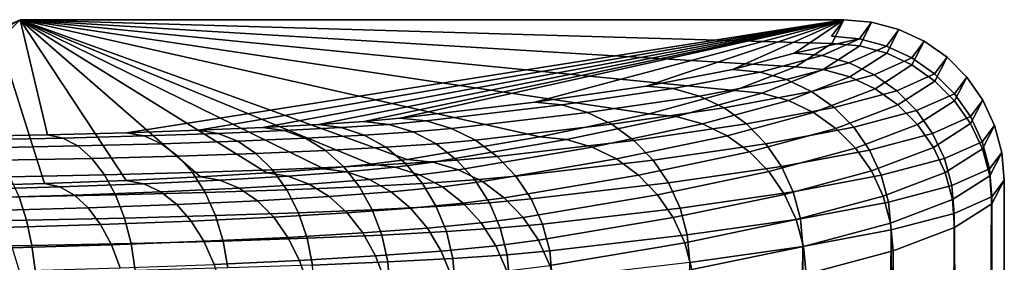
# Model space of a CAD drawing. Header units: metres. Extents: x -109 to 109, y -100 to 76.
# Tile 251 of 256: x 93.23 to 98.75, y -0.88 to 0.48. Entities that reach past the tile are written whole.
import ezdxf

# ---------------------------------------------------------------- set-up
doc = ezdxf.new("R2010")
doc.units = ezdxf.units.M
doc.layers.add('solid_21062310', color=7, linetype='CONTINUOUS')

msp = doc.modelspace()

# ---------------------------------------------------------------- linework, layer by layer
at = {"layer": 'solid_21062310'}
for points in [[(93.232735, 0.482733, -0.004598), (93.12011, 0.431455, -1.429258), (92.190063, -0.5, -1.372751), (92.25, -0.5)], [(93.232735, 0.482733, -0.004598), (92.25, -0.5), (92.190063, -0.5, 1.372751), (93.100662, 0.410238, 1.407609)], [(93.385864, -0.163182, -17.950319), (92.908302, -0.173279, -18.230846), (93.12011, 0.431455, -1.429258), (93.232735, 0.482733, -0.004598)], [(93.826569, -0.418716, 17.555744), (93.232735, 0.482733, -0.004598), (93.100662, 0.410238, 1.407609), (93.369873, -0.435832, 17.889168)], [(97.783676, 0.349974, 2.581555), (97.849976, 0.482733, -0.004598), (93.232735, 0.482733, -0.004598)], [(93.828728, -0.151268, -17.619316), (93.385864, -0.163182, -17.950319), (93.232735, 0.482733, -0.004598), (97.849976, 0.482733, -0.004598)], [(97.579315, 0.217453, 5.163091), (97.783676, 0.349974, 2.581555), (93.232735, 0.482733, -0.004598)], [(97.237434, 0.085677, 7.730094), (97.579315, 0.217453, 5.163091), (93.232735, 0.482733, -0.004598)], [(96.759018, -0.044977, 10.275251), (97.237434, 0.085677, 7.730094), (93.232735, 0.482733, -0.004598)], [(96.145386, -0.17414, 12.791379), (96.759018, -0.044977, 10.275251), (93.232735, 0.482733, -0.004598)], [(95.402359, -0.300813, 15.25898), (96.145386, -0.17414, 12.791379), (93.232735, 0.482733, -0.004598)], [(95.198593, -0.3274, 15.776899), (95.402359, -0.300813, 15.25898), (93.232735, 0.482733, -0.004598)], [(94.935257, -0.352949, 16.274586), (95.198593, -0.3274, 15.776899), (93.232735, 0.482733, -0.004598)], [(94.615265, -0.376968, 16.742491), (94.935257, -0.352949, 16.274586), (93.232735, 0.482733, -0.004598)], [(94.243523, -0.399018, 17.172029), (94.615265, -0.376968, 16.742491), (93.232735, 0.482733, -0.004598)], [(93.826569, -0.418716, 17.555744), (94.243523, -0.399018, 17.172029), (93.232735, 0.482733, -0.004598)], [(94.233078, -0.137639, -17.240646), (93.828728, -0.151268, -17.619316), (97.849976, 0.482733, -0.004598)], [(94.593864, -0.122446, -16.81855), (94.233078, -0.137639, -17.240646), (97.849976, 0.482733, -0.004598)], [(94.905006, -0.105944, -16.360052), (94.593864, -0.122446, -16.81855), (97.849976, 0.482733, -0.004598)], [(95.161964, -0.088421, -15.873199), (94.905006, -0.105944, -16.360052), (97.849976, 0.482733, -0.004598)], [(95.361977, -0.070198, -15.366905), (95.161964, -0.088421, -15.873199), (97.849976, 0.482733, -0.004598)], [(96.118904, 0.019512, -12.874452), (95.361977, -0.070198, -15.366905), (97.849976, 0.482733, -0.004598)], [(96.74147, 0.110644, -10.34249), (96.118904, 0.019512, -12.874452), (97.849976, 0.482733, -0.004598)], [(97.227043, 0.202846, -7.780821), (96.74147, 0.110644, -10.34249), (97.849976, 0.482733, -0.004598)], [(97.574257, 0.295852, -5.196798), (97.227043, 0.202846, -7.780821), (97.849976, 0.482733, -0.004598)], [(97.937973, 0.375465, -2.60564), (97.574257, 0.295852, -5.196798), (97.849976, 0.482733, -0.004598), (97.782097, 0.389394, -2.597877)], [(97.937973, 0.375465, -2.60564), (97.782097, 0.389394, -2.597877), (97.849976, 0.482733, -0.004598), (98.006264, 0.469048, -0.00474)], [(98.006264, 0.469048, -0.00474), (97.849976, 0.482733, -0.004598), (97.783676, 0.349974, 2.581555), (97.939491, 0.335948, 2.588991)], [(98.158005, 0.428332, -0.005087), (98.089127, 0.334697, -2.61218), (97.937973, 0.375465, -2.60564), (98.006264, 0.469048, -0.00474)], [(97.939491, 0.335948, 2.588991), (98.090576, 0.295129, 2.594805), (98.158005, 0.428332, -0.005087), (98.006264, 0.469048, -0.00474)], [(93.369873, -0.435832, 17.889168), (93.100662, 0.410238, 1.407609), (92.849991, 0.338585, 2.803416), (92.877541, -0.450214, 18.169336)], [(98.299973, 0.362052, -0.005628), (98.230972, 0.268324, -2.617305), (98.089127, 0.334697, -2.61218), (98.158005, 0.428332, -0.005087)], [(98.090576, 0.295129, 2.594805), (98.232376, 0.228754, 2.59882), (98.299973, 0.362052, -0.005628), (98.158005, 0.428332, -0.005087)], [(97.937973, 0.375465, -2.60564), (97.729271, 0.281657, -5.212887), (97.574257, 0.295852, -5.196798)], [(97.939491, 0.335948, 2.588991), (97.783676, 0.349974, 2.581555), (97.579315, 0.217453, 5.163091), (97.7342, 0.20305, 5.178784)], [(98.089127, 0.334697, -2.61218), (97.879608, 0.240696, -5.227512), (97.729271, 0.281657, -5.212887), (97.937973, 0.375465, -2.60564)], [(97.7342, 0.20305, 5.178784), (97.884407, 0.161959, 5.192611), (98.090576, 0.295129, 2.594805), (97.939491, 0.335948, 2.588991)], [(98.230972, 0.268324, -2.617305), (98.020706, 0.174207, -5.24023), (97.879608, 0.240696, -5.227512), (98.089127, 0.334697, -2.61218)], [(98.428856, 0.271679, -0.006351), (98.359215, 0.178359, -2.62086), (98.230972, 0.268324, -2.617305), (98.299973, 0.362052, -0.005628)], [(98.232376, 0.228754, 2.59882), (98.36058, 0.138833, 2.600916), (98.428856, 0.271679, -0.006351), (98.299973, 0.362052, -0.005628)], [(97.380768, 0.188387, -7.805179), (97.227043, 0.202846, -7.780821), (97.574257, 0.295852, -5.196798), (97.729271, 0.281657, -5.212887)], [(97.879608, 0.240696, -5.227512), (97.529846, 0.147235, -7.827825), (97.380768, 0.188387, -7.805179), (97.729271, 0.281657, -5.212887)], [(97.884407, 0.161959, 5.192611), (98.025414, 0.09542, 5.204155), (98.232376, 0.228754, 2.59882), (98.090576, 0.295129, 2.594805)], [(98.020706, 0.174207, -5.24023), (97.6698, 0.080631, -7.848077), (97.529846, 0.147235, -7.827825), (97.879608, 0.240696, -5.227512)], [(98.359215, 0.178359, -2.62086), (98.148308, 0.084201, -5.250656), (98.020706, 0.174207, -5.24023), (98.230972, 0.268324, -2.617305)], [(98.025414, 0.09542, 5.204155), (98.152954, 0.00544, 5.213068), (98.36058, 0.138833, 2.600916), (98.232376, 0.228754, 2.59882)], [(98.539574, 0.160778, -0.007227), (98.469963, 0.067528, -2.622737), (98.359215, 0.178359, -2.62086), (98.428856, 0.271679, -0.006351)], [(98.36058, 0.138833, 2.600916), (98.471321, 0.028087, 2.601027), (98.539574, 0.160778, -0.007227), (98.428856, 0.271679, -0.006351)], [(96.893448, 0.095924, -10.375023), (96.74147, 0.110644, -10.34249), (97.227043, 0.202846, -7.780821), (97.380768, 0.188387, -7.805179)], [(97.529846, 0.147235, -7.827825), (97.040855, 0.054583, -10.405603), (96.893448, 0.095924, -10.375023), (97.380768, 0.188387, -7.805179)], [(97.7342, 0.20305, 5.178784), (97.579315, 0.217453, 5.163091), (97.237434, 0.085677, 7.730094), (97.390961, 0.070901, 7.75397)], [(97.390961, 0.070901, 7.75397), (97.539871, 0.029541, 7.77574), (97.884407, 0.161959, 5.192611), (97.7342, 0.20305, 5.178784)], [(98.148308, 0.084201, -5.250656), (97.796394, -0.009416, -7.865324), (97.6698, 0.080631, -7.848077), (98.020706, 0.174207, -5.24023)], [(98.469963, 0.067528, -2.622737), (98.258553, -0.026601, -5.258473), (98.148308, 0.084201, -5.250656), (98.359215, 0.178359, -2.62086)], [(96.268723, 0.004535, -12.91504), (96.118904, 0.019512, -12.874452), (96.74147, 0.110644, -10.34249), (96.893448, 0.095924, -10.375023)], [(97.6698, 0.080631, -7.848077), (97.179253, -0.012135, -10.433311), (97.040855, 0.054583, -10.405603), (97.529846, 0.147235, -7.827825)], [(97.539871, 0.029541, 7.77574), (97.67968, -0.037161, 7.79475), (98.025414, 0.09542, 5.204155), (97.884407, 0.161959, 5.192611)], [(98.152954, 0.00544, 5.213068), (98.263184, -0.105264, 5.21908), (98.471321, 0.028087, 2.601027), (98.36058, 0.138833, 2.600916)], [(98.629807, 0.031637, -0.008237), (98.55986, -0.060809, -2.62288), (98.469963, 0.067528, -2.622737), (98.539574, 0.160778, -0.007227)], [(98.471321, 0.028087, 2.601027), (98.561241, -0.100128, 2.599153), (98.629807, 0.031637, -0.008237), (98.539574, 0.160778, -0.007227)], [(97.040855, 0.054583, -10.405603), (96.414032, -0.036993, -12.953445), (96.268723, 0.004535, -12.91504), (96.893448, 0.095924, -10.375023)], [(97.390961, 0.070901, 7.75397), (97.237434, 0.085677, 7.730094), (96.759018, -0.044977, 10.275251), (96.910759, -0.060121, 10.307213)], [(96.910759, -0.060121, 10.307213), (97.057945, -0.101748, 10.336834), (97.539871, 0.029541, 7.77574), (97.390961, 0.070901, 7.75397)], [(97.796394, -0.009416, -7.865324), (97.304482, -0.102221, -10.457312), (97.179253, -0.012135, -10.433311), (97.6698, 0.080631, -7.848077)], [(97.67968, -0.037161, 7.79475), (97.806198, -0.127197, 7.810429), (98.152954, 0.00544, 5.213068), (98.025414, 0.09542, 5.204155)], [(98.258553, -0.026601, -5.258473), (97.905815, -0.12019, -7.879046), (97.796394, -0.009416, -7.865324), (98.148308, 0.084201, -5.250656)], [(98.55986, -0.060809, -2.62288), (98.348106, -0.154849, -5.263448), (98.258553, -0.026601, -5.258473), (98.469963, 0.067528, -2.622737)], [(95.508133, -0.085222, -15.415074), (95.361977, -0.070198, -15.366905), (96.118904, 0.019512, -12.874452), (96.268723, 0.004535, -12.91504)], [(96.414032, -0.036993, -12.953445), (95.651123, -0.126799, -15.461233), (95.508133, -0.085222, -15.415074), (96.268723, 0.004535, -12.91504)], [(97.179253, -0.012135, -10.433311), (96.550484, -0.103822, -12.988507), (96.414032, -0.036993, -12.953445), (97.040855, 0.054583, -10.405603)], [(97.057945, -0.101748, 10.336834), (97.196175, -0.16861, 10.363226), (97.67968, -0.037161, 7.79475), (97.539871, 0.029541, 7.77574)], [(97.806198, -0.127197, 7.810429), (97.915611, -0.237861, 7.822303), (98.263184, -0.105264, 5.21908), (98.152954, 0.00544, 5.213068)], [(98.263184, -0.105264, 5.21908), (98.352776, -0.233353, 5.222011), (98.561241, -0.100128, 2.599153), (98.471321, 0.028087, 2.601027)], [(98.6959, -0.110495, -0.00934), (98.626183, -0.202762, -2.621284), (98.55986, -0.060809, -2.62288), (98.629807, 0.031637, -0.008237)], [(98.561241, -0.100128, 2.599153), (98.627609, -0.241931, 2.595348), (98.6959, -0.110495, -0.00934), (98.629807, 0.031637, -0.008237)], [(96.550484, -0.103822, -12.988507), (95.785446, -0.193667, -15.503591), (95.651123, -0.126799, -15.461233), (96.414032, -0.036993, -12.953445)], [(96.910759, -0.060121, 10.307213), (96.759018, -0.044977, 10.275251), (96.145386, -0.17414, 12.791379), (96.294922, -0.189647, 12.831293)], [(97.304482, -0.102221, -10.457312), (96.673981, -0.193949, -13.019174), (96.550484, -0.103822, -12.988507), (97.179253, -0.012135, -10.433311)], [(97.196175, -0.16861, 10.363226), (97.321304, -0.258703, 10.385599), (97.806198, -0.127197, 7.810429), (97.67968, -0.037161, 7.79475)], [(97.905815, -0.12019, -7.879046), (97.412766, -0.212967, -10.476883), (97.304482, -0.102221, -10.457312), (97.796394, -0.009416, -7.865324)], [(98.348106, -0.154849, -5.263448), (97.994759, -0.248349, -7.888829), (97.905815, -0.12019, -7.879046), (98.258553, -0.026601, -5.258473)], [(94.71283, -0.139255, -16.916111), (94.593864, -0.122446, -16.81855), (94.905006, -0.105944, -16.360052), (95.0327, -0.122341, -16.446182)], [(95.0327, -0.122341, -16.446182), (94.905006, -0.105944, -16.360052), (95.161964, -0.088421, -15.873199), (95.298897, -0.104255, -15.943686)], [(95.0327, -0.122341, -16.446182), (95.298897, -0.104255, -15.943686), (95.435776, -0.146393, -16.005285), (95.161797, -0.165007, -16.522463)], [(95.508133, -0.085222, -15.415074), (95.298897, -0.104255, -15.943686), (95.161964, -0.088421, -15.873199), (95.361977, -0.070198, -15.366905)], [(95.298897, -0.104255, -15.943686), (95.508133, -0.085222, -15.415074), (95.651123, -0.126799, -15.461233), (95.435776, -0.146393, -16.005285)], [(96.673981, -0.193949, -13.019174), (95.907051, -0.28382, -15.540874), (95.785446, -0.193667, -15.503591), (96.550484, -0.103822, -12.988507)], [(96.294922, -0.189647, 12.831293), (96.43998, -0.231536, 12.868651), (97.057945, -0.101748, 10.336834), (96.910759, -0.060121, 10.307213)], [(96.43998, -0.231536, 12.868651), (96.576241, -0.298556, 12.902323), (97.196175, -0.16861, 10.363226), (97.057945, -0.101748, 10.336834)], [(97.412766, -0.212967, -10.476883), (96.780815, -0.304666, -13.044524), (96.673981, -0.193949, -13.019174), (97.304482, -0.102221, -10.457312)], [(97.915611, -0.237861, 7.822303), (98.004623, -0.365825, 7.830018), (98.352776, -0.233353, 5.222011), (98.263184, -0.105264, 5.21908)], [(98.626183, -0.202762, -2.621284), (98.414261, -0.296664, -5.265428), (98.348106, -0.154849, -5.263448), (98.55986, -0.060809, -2.62288)], [(98.352776, -0.233353, 5.222011), (98.419037, -0.374961, 5.221771), (98.627609, -0.241931, 2.595348), (98.561241, -0.100128, 2.599153)], [(93.472725, -0.18104, -18.077045), (92.98259, -0.191416, -18.365341), (92.908302, -0.173279, -18.230846), (93.385864, -0.163182, -17.950319)], [(93.928093, -0.168784, -17.736526), (93.472725, -0.18104, -18.077045), (93.385864, -0.163182, -17.950319), (93.828728, -0.151268, -17.619316)], [(94.343147, -0.154798, -17.347944), (93.928093, -0.168784, -17.736526), (93.828728, -0.151268, -17.619316), (94.233078, -0.137639, -17.240646)], [(93.928093, -0.168784, -17.736526), (94.343147, -0.154798, -17.347944), (94.452095, -0.198413, -17.450579), (94.024902, -0.212808, -17.850519)], [(94.343147, -0.154798, -17.347944), (94.233078, -0.137639, -17.240646), (94.593864, -0.122446, -16.81855), (94.71283, -0.139255, -16.916111)], [(94.343147, -0.154798, -17.347944), (94.71283, -0.139255, -16.916111), (94.832588, -0.182415, -17.006124), (94.452095, -0.198413, -17.450579)], [(94.71283, -0.139255, -16.916111), (95.0327, -0.122341, -16.446182), (95.161797, -0.165007, -16.522463), (94.832588, -0.182415, -17.006124)], [(94.832588, -0.182415, -17.006124), (95.161797, -0.165007, -16.522463), (95.283066, -0.232898, -16.593115), (94.945068, -0.250771, -17.089672)], [(95.161797, -0.165007, -16.522463), (95.435776, -0.146393, -16.005285), (95.564346, -0.213787, -16.062145), (95.283066, -0.232898, -16.593115)], [(95.435776, -0.146393, -16.005285), (95.651123, -0.126799, -15.461233), (95.785446, -0.193667, -15.503591), (95.564346, -0.213787, -16.062145)], [(97.321304, -0.258703, 10.385599), (97.429581, -0.369327, 10.403283), (97.915611, -0.237861, 7.822303), (97.806198, -0.127197, 7.810429)], [(97.994759, -0.248349, -7.888829), (97.500847, -0.341038, -10.491437), (97.412766, -0.212967, -10.476883), (97.905815, -0.12019, -7.879046)], [(98.414261, -0.296664, -5.265428), (98.060555, -0.390027, -7.894377), (97.994759, -0.248349, -7.888829), (98.348106, -0.154849, -5.263448)], [(98.736374, -0.261942, -0.010509), (98.666916, -0.354029, -2.617997), (98.626183, -0.202762, -2.621284), (98.6959, -0.110495, -0.00934)], [(98.627609, -0.241931, 2.595348), (98.668427, -0.393027, 2.589728), (98.736374, -0.261942, -0.010509), (98.6959, -0.110495, -0.00934)], [(92.98259, -0.191416, -18.365341), (93.472725, -0.18104, -18.077045), (93.556221, -0.225422, -18.200996), (93.051758, -0.236102, -18.497725)], [(93.472725, -0.18104, -18.077045), (93.928093, -0.168784, -17.736526), (94.024902, -0.212808, -17.850519), (93.556221, -0.225422, -18.200996)], [(93.556221, -0.225422, -18.200996), (94.024902, -0.212808, -17.850519), (94.115845, -0.281973, -17.956594), (93.634651, -0.294925, -18.316423)], [(94.024902, -0.212808, -17.850519), (94.452095, -0.198413, -17.450579), (94.554428, -0.267194, -17.545984), (94.115845, -0.281973, -17.956594)], [(94.452095, -0.198413, -17.450579), (94.832588, -0.182415, -17.006124), (94.945068, -0.250771, -17.089672), (94.554428, -0.267194, -17.545984)], [(95.283066, -0.232898, -16.593115), (95.564346, -0.213787, -16.062145), (95.680748, -0.304416, -16.11256), (95.392853, -0.323976, -16.656013)], [(96.294922, -0.189647, 12.831293), (96.145386, -0.17414, 12.791379), (95.402359, -0.300813, 15.25898), (95.54821, -0.316471, 15.306358)], [(95.54821, -0.316471, 15.306358), (95.690933, -0.35849, 15.351348), (96.43998, -0.231536, 12.868651), (96.294922, -0.189647, 12.831293)], [(95.564346, -0.213787, -16.062145), (95.785446, -0.193667, -15.503591), (95.907051, -0.28382, -15.540874), (95.680748, -0.304416, -16.11256)], [(96.780815, -0.304666, -13.044524), (96.012306, -0.394554, -15.571967), (95.907051, -0.28382, -15.540874), (96.673981, -0.193949, -13.019174)], [(96.576241, -0.298556, 12.902323), (96.699631, -0.388704, 12.931302), (97.321304, -0.258703, 10.385599), (97.196175, -0.16861, 10.363226)], [(97.500847, -0.341038, -10.491437), (96.867783, -0.432651, -13.063797), (96.780815, -0.304666, -13.044524), (97.412766, -0.212967, -10.476883)], [(98.666916, -0.354029, -2.617997), (98.455017, -0.44776, -5.264354), (98.414261, -0.296664, -5.265428), (98.626183, -0.202762, -2.621284)], [(93.051758, -0.236102, -18.497725), (93.556221, -0.225422, -18.200996), (93.634651, -0.294925, -18.316423), (93.116722, -0.30589, -18.621071)], [(94.115845, -0.281973, -17.956594), (94.554428, -0.267194, -17.545984), (94.647079, -0.359079, -17.631296), (94.198181, -0.374206, -18.051569)], [(94.554428, -0.267194, -17.545984), (94.945068, -0.250771, -17.089672), (95.046913, -0.342269, -17.164251), (94.647079, -0.359079, -17.631296)], [(94.945068, -0.250771, -17.089672), (95.283066, -0.232898, -16.593115), (95.392853, -0.323976, -16.656013), (95.046913, -0.342269, -17.164251)], [(95.690933, -0.35849, 15.351348), (95.82505, -0.425598, 15.392206), (96.576241, -0.298556, 12.902323), (96.43998, -0.231536, 12.868651)], [(96.699631, -0.388704, 12.931302), (96.806465, -0.499289, 12.954724), (97.429581, -0.369327, 10.403283), (97.321304, -0.258703, 10.385599)], [(97.429581, -0.369327, 10.403283), (97.517769, -0.497167, 10.415747), (98.004623, -0.365825, 7.830018), (97.915611, -0.237861, 7.822303)], [(98.060555, -0.390027, -7.894377), (97.566086, -0.482582, -10.500534), (97.500847, -0.341038, -10.491437), (97.994759, -0.248349, -7.888829)], [(98.004623, -0.365825, 7.830018), (98.070572, -0.507241, 7.83334), (98.419037, -0.374961, 5.221771), (98.352776, -0.233353, 5.222011)], [(98.419037, -0.374961, 5.221771), (98.459953, -0.525816, 5.218368), (98.668427, -0.393027, 2.589728), (98.627609, -0.241931, 2.595348)], [(98.666916, -0.354029, -2.617997), (98.736374, -0.261942, -0.010509), (98.75, -0.418098, -0.011708), (98.68084, -0.510024, -2.61312)], [(98.668427, -0.393027, 2.589728), (98.680679, -0.550538, 2.616104), (98.75, -0.418098, -0.011708), (98.736374, -0.261942, -0.010509)], [(93.116722, -0.30589, -18.621071), (93.634651, -0.294925, -18.316423), (93.705658, -0.387462, -18.419865), (93.175545, -0.398685, -18.731682)], [(93.634651, -0.294925, -18.316423), (94.115845, -0.281973, -17.956594), (94.198181, -0.374206, -18.051569), (93.705658, -0.387462, -18.419865)], [(95.062393, -0.370582, 16.360449), (95.335083, -0.344225, 15.847011), (95.198593, -0.3274, 15.776899), (94.935257, -0.352949, 16.274586)], [(95.046913, -0.342269, -17.164251), (95.392853, -0.323976, -16.656013), (95.487877, -0.435508, -16.709276), (95.135056, -0.454165, -17.227621)], [(95.335083, -0.344225, 15.847011), (95.54821, -0.316471, 15.306358), (95.402359, -0.300813, 15.25898), (95.198593, -0.3274, 15.776899)], [(95.471603, -0.387052, 15.907735), (95.690933, -0.35849, 15.351348), (95.54821, -0.316471, 15.306358), (95.335083, -0.344225, 15.847011)], [(95.392853, -0.323976, -16.656013), (95.680748, -0.304416, -16.11256), (95.781502, -0.415559, -16.155016), (95.487877, -0.435508, -16.709276)], [(95.680748, -0.304416, -16.11256), (95.907051, -0.28382, -15.540874), (96.012306, -0.394554, -15.571967), (95.781502, -0.415559, -16.155016)], [(95.82505, -0.425598, 15.392206), (95.946556, -0.515792, 15.427713), (96.699631, -0.388704, 12.931302), (96.576241, -0.298556, 12.902323)], [(96.867783, -0.432651, -13.063797), (96.098045, -0.522545, -15.595935), (96.012306, -0.394554, -15.571967), (96.780815, -0.304666, -13.044524)], [(98.455017, -0.44776, -5.264354), (98.101204, -0.540953, -7.895524), (98.060555, -0.390027, -7.894377), (98.414261, -0.296664, -5.265428)], [(93.705658, -0.387462, -18.419865), (94.198181, -0.374206, -18.051569), (94.26944, -0.486737, -18.132589), (93.76712, -0.500257, -18.508215)], [(94.198181, -0.374206, -18.051569), (94.647079, -0.359079, -17.631296), (94.727272, -0.471309, -17.703957), (94.26944, -0.486737, -18.132589)], [(94.353027, -0.417734, 17.278965), (94.733665, -0.395186, 16.839731), (94.615265, -0.376968, 16.742491), (94.243523, -0.399018, 17.172029)], [(94.733665, -0.395186, 16.839731), (95.062393, -0.370582, 16.360449), (94.935257, -0.352949, 16.274586), (94.615265, -0.376968, 16.742491)], [(94.647079, -0.359079, -17.631296), (95.046913, -0.342269, -17.164251), (95.135056, -0.454165, -17.227621), (94.727272, -0.471309, -17.703957)], [(95.062393, -0.370582, 16.360449), (94.733665, -0.395186, 16.839731), (94.852669, -0.439497, 16.929361), (95.190979, -0.414177, 16.436121)], [(95.335083, -0.344225, 15.847011), (95.062393, -0.370582, 16.360449), (95.190979, -0.414177, 16.436121), (95.471603, -0.387052, 15.907735)], [(95.599884, -0.454919, 15.963378), (95.82505, -0.425598, 15.392206), (95.690933, -0.35849, 15.351348), (95.471603, -0.387052, 15.907735)], [(96.806465, -0.499289, 12.954724), (96.893562, -0.627008, 12.971889), (97.517769, -0.497167, 10.415747), (97.429581, -0.369327, 10.403283)], [(97.566086, -0.482582, -10.500534), (96.932266, -0.574062, -13.076414), (96.867783, -0.432651, -13.063797), (97.500847, -0.341038, -10.491437)], [(97.517769, -0.497167, 10.415747), (97.583206, -0.638392, 10.422618), (98.070572, -0.507241, 7.83334), (98.004623, -0.365825, 7.830018)], [(98.070572, -0.507241, 7.83334), (98.111465, -0.657855, 7.83217), (98.459953, -0.525816, 5.218368), (98.419037, -0.374961, 5.221771)], [(98.455017, -0.44776, -5.264354), (98.666916, -0.354029, -2.617997), (98.678482, -0.511583, -2.657244), (98.469139, -0.603566, -5.260259)], [(98.666916, -0.354029, -2.617997), (98.68084, -0.510024, -2.61312), (98.678482, -0.511583, -2.657244)], [(93.455788, -0.455554, 18.015709), (93.369873, -0.435832, 17.889168), (92.877541, -0.450214, 18.169336), (92.950607, -0.470339, 18.303717)], [(93.175545, -0.398685, -18.731682), (93.705658, -0.387462, -18.419865), (93.76712, -0.500257, -18.508215), (93.226448, -0.511703, -18.826239)], [(93.925255, -0.437943, 17.672655), (93.826569, -0.418716, 17.555744), (93.369873, -0.435832, 17.889168), (93.455788, -0.455554, 18.015709)], [(93.925255, -0.437943, 17.672655), (93.455788, -0.455554, 18.015709), (93.537544, -0.501624, 18.139614), (94.020699, -0.4835, 17.786556)], [(93.925255, -0.437943, 17.672655), (94.353027, -0.417734, 17.278965), (94.243523, -0.399018, 17.172029), (93.826569, -0.418716, 17.555744)], [(94.353027, -0.417734, 17.278965), (93.925255, -0.437943, 17.672655), (94.020699, -0.4835, 17.786556), (94.460945, -0.462701, 17.381392)], [(94.733665, -0.395186, 16.839731), (94.353027, -0.417734, 17.278965), (94.460945, -0.462701, 17.381392), (94.852669, -0.439497, 16.929361)], [(94.852669, -0.439497, 16.929361), (94.460945, -0.462701, 17.381392), (94.562355, -0.53258, 17.476223), (94.9645, -0.508758, 17.012165)], [(95.190979, -0.414177, 16.436121), (94.852669, -0.439497, 16.929361), (94.9645, -0.508758, 17.012165), (95.311806, -0.482764, 16.50581)], [(95.135056, -0.454165, -17.227621), (95.487877, -0.435508, -16.709276), (95.565285, -0.564147, -16.751303), (95.206856, -0.5831, -17.277882)], [(95.471603, -0.387052, 15.907735), (95.190979, -0.414177, 16.436121), (95.311806, -0.482764, 16.50581), (95.599884, -0.454919, 15.963378)], [(95.487877, -0.435508, -16.709276), (95.781502, -0.415559, -16.155016), (95.863564, -0.543881, -16.18824), (95.565285, -0.564147, -16.751303)], [(95.71611, -0.545801, 16.012281), (95.946556, -0.515792, 15.427713), (95.82505, -0.425598, 15.392206), (95.599884, -0.454919, 15.963378)], [(95.781502, -0.415559, -16.155016), (96.012306, -0.394554, -15.571967), (96.098045, -0.522545, -15.595935), (95.863564, -0.543881, -16.18824)], [(95.946556, -0.515792, 15.427713), (96.051826, -0.626383, 15.456812), (96.806465, -0.499289, 12.954724), (96.699631, -0.388704, 12.931302)], [(96.932266, -0.574062, -13.076414), (96.161697, -0.663954, -15.612059), (96.098045, -0.522545, -15.595935), (96.867783, -0.432651, -13.063797)], [(98.101204, -0.540953, -7.895524), (97.606506, -0.633339, -10.503901), (97.566086, -0.482582, -10.500534), (98.060555, -0.390027, -7.894377)], [(98.459953, -0.525816, 5.218368), (98.47168, -0.682602, 5.236479), (98.680679, -0.550538, 2.616104), (98.668427, -0.393027, 2.589728)], [(98.66111, -21.757486, -2.962189), (98.68084, -0.510024, -2.61312), (98.75, -0.418098, -0.011708), (98.726624, -21.758139, -1.519501)], [(98.680679, -0.550538, 2.616104), (98.730988, -21.769117, 1.370336), (98.749947, -21.762138, -0.075031), (98.75, -0.418098, -0.011708)], [(98.749947, -21.762138, -0.075031), (98.726624, -21.758139, -1.519501), (98.75, -0.418098, -0.011708)], [(93.455788, -0.455554, 18.015709), (92.950607, -0.470339, 18.303717), (93.017632, -0.51684, 18.436024), (93.537544, -0.501624, 18.139614)], [(94.020699, -0.4835, 17.786556), (93.537544, -0.501624, 18.139614), (93.614372, -0.572539, 18.254627), (94.11039, -0.553932, 17.89217)], [(93.76712, -0.500257, -18.508215), (94.26944, -0.486737, -18.132589), (94.327484, -0.61619, -18.197229), (93.817184, -0.629925, -18.578823)], [(94.460945, -0.462701, 17.381392), (94.020699, -0.4835, 17.786556), (94.11039, -0.553932, 17.89217), (94.562355, -0.53258, 17.476223)], [(94.26944, -0.486737, -18.132589), (94.727272, -0.471309, -17.703957), (94.792595, -0.600517, -17.761786), (94.327484, -0.61619, -18.197229)], [(94.727272, -0.471309, -17.703957), (95.135056, -0.454165, -17.227621), (95.206856, -0.5831, -17.277882), (94.792595, -0.600517, -17.761786)], [(95.311806, -0.482764, 16.50581), (94.9645, -0.508758, 17.012165), (95.065819, -0.600903, 17.085676), (95.421272, -0.574299, 16.567438)], [(95.599884, -0.454919, 15.963378), (95.311806, -0.482764, 16.50581), (95.421272, -0.574299, 16.567438), (95.71611, -0.545801, 16.012281)], [(97.606506, -0.633339, -10.503901), (96.972336, -0.724653, -13.081997), (96.932266, -0.574062, -13.076414), (97.566086, -0.482582, -10.500534)], [(98.101204, -0.540953, -7.895524), (98.455017, -0.44776, -5.264354), (98.469139, -0.603566, -5.260259), (98.115486, -0.696572, -7.892235)], [(92.654076, -0.520937, -19.082777), (93.226448, -0.511703, -18.826239), (93.267921, -0.641553, -18.901901), (92.686447, -0.650933, -19.162519)], [(93.537544, -0.501624, 18.139614), (93.017632, -0.51684, 18.436024), (93.080605, -0.58816, 18.558933), (93.614372, -0.572539, 18.254627)], [(93.226448, -0.511703, -18.826239), (93.76712, -0.500257, -18.508215), (93.817184, -0.629925, -18.578823), (93.267921, -0.641553, -18.901901)], [(94.562355, -0.53258, 17.476223), (94.11039, -0.553932, 17.89217), (94.19165, -0.647138, 17.986345), (94.654228, -0.625284, 17.560629)], [(94.9645, -0.508758, 17.012165), (94.562355, -0.53258, 17.476223), (94.654228, -0.625284, 17.560629), (95.065819, -0.600903, 17.085676)], [(95.71611, -0.545801, 16.012281), (95.421272, -0.574299, 16.567438), (95.516113, -0.686052, 16.619167), (95.816811, -0.656987, 16.052986)], [(95.565285, -0.564147, -16.751303), (95.863564, -0.543881, -16.18824), (95.924492, -0.685533, -16.211235), (95.622742, -0.706034, -16.780832)], [(95.816811, -0.656987, 16.052986), (96.051826, -0.626383, 15.456812), (95.946556, -0.515792, 15.427713), (95.71611, -0.545801, 16.012281)], [(95.863564, -0.543881, -16.18824), (96.098045, -0.522545, -15.595935), (96.161697, -0.663954, -15.612059), (95.924492, -0.685533, -16.211235)], [(96.051826, -0.626383, 15.456812), (96.137726, -0.754072, 15.478634), (96.893562, -0.627008, 12.971889), (96.806465, -0.499289, 12.954724)], [(96.893562, -0.627008, 12.971889), (96.958313, -0.768045, 12.982284), (97.583206, -0.638392, 10.422618), (97.517769, -0.497167, 10.415747)], [(97.583206, -0.638392, 10.422618), (97.623955, -0.78877, 10.423689), (98.111465, -0.657855, 7.83217), (98.070572, -0.507241, 7.83334)], [(97.606506, -0.633339, -10.503901), (98.101204, -0.540953, -7.895524), (98.115486, -0.696572, -7.892235), (97.620903, -0.788773, -10.501439)], [(98.111465, -0.657855, 7.83217), (98.126076, -0.813139, 7.826543), (98.47168, -0.682602, 5.236479), (98.459953, -0.525816, 5.218368)], [(98.403587, -21.766336, -5.840022), (98.469139, -0.603566, -5.260259), (98.678482, -0.511583, -2.657244), (98.553436, -21.760315, -4.402488)], [(98.680679, -0.550538, 2.616104), (98.47168, -0.682602, 5.236479), (98.566048, -21.789488, 4.259144), (98.669701, -21.778517, 2.815513)], [(98.553436, -21.760315, -4.402488), (98.678482, -0.511583, -2.657244), (98.68084, -0.510024, -2.61312), (98.66111, -21.757486, -2.962189)], [(98.678955, -21.860249, 2.575181), (98.730988, -21.769117, 1.370336), (98.680679, -0.550538, 2.616104), (98.669701, -21.778517, 2.815513)], [(93.614372, -0.572539, 18.254627), (93.080605, -0.58816, 18.558933), (93.137665, -0.68217, 18.668777), (93.683975, -0.666182, 18.357319)], [(94.11039, -0.553932, 17.89217), (93.614372, -0.572539, 18.254627), (93.683975, -0.666182, 18.357319), (94.19165, -0.647138, 17.986345)], [(94.327484, -0.61619, -18.197229), (94.792595, -0.600517, -17.761786), (94.841087, -0.742826, -17.803045), (94.370575, -0.758681, -18.243544)], [(95.065819, -0.600903, 17.085676), (94.654228, -0.625284, 17.560629), (94.733826, -0.73805, 17.632093), (95.153595, -0.713184, 17.147701)], [(94.792595, -0.600517, -17.761786), (95.206856, -0.5831, -17.277882), (95.260155, -0.725207, -17.313522), (94.841087, -0.742826, -17.803045)], [(95.421272, -0.574299, 16.567438), (95.065819, -0.600903, 17.085676), (95.153595, -0.713184, 17.147701), (95.516113, -0.686052, 16.619167)], [(95.206856, -0.5831, -17.277882), (95.565285, -0.564147, -16.751303), (95.622742, -0.706034, -16.780832), (95.260155, -0.725207, -17.313522)], [(96.972336, -0.724653, -13.081997), (96.201347, -0.814535, -15.619853), (96.161697, -0.663954, -15.612059), (96.932266, -0.574062, -13.076414)], [(98.403587, -21.766336, -5.840022), (98.211586, -21.774782, -7.273609), (98.115486, -0.696572, -7.892235), (98.469139, -0.603566, -5.260259)], [(92.686447, -0.650933, -19.162519), (93.267921, -0.641553, -18.901901), (93.298706, -0.784339, -18.956402), (92.710472, -0.793828, -19.220047)], [(93.267921, -0.641553, -18.901901), (93.817184, -0.629925, -18.578823), (93.854347, -0.772575, -18.62957), (93.298706, -0.784339, -18.956402)], [(94.19165, -0.647138, 17.986345), (93.683975, -0.666182, 18.357319), (93.744286, -0.779761, 18.444626), (94.262054, -0.760338, 18.066275)], [(93.817184, -0.629925, -18.578823), (94.327484, -0.61619, -18.197229), (94.370575, -0.758681, -18.243544), (93.854347, -0.772575, -18.62957)], [(94.654228, -0.625284, 17.560629), (94.19165, -0.647138, 17.986345), (94.262054, -0.760338, 18.066275), (94.733826, -0.73805, 17.632093)], [(95.816811, -0.656987, 16.052986), (95.516113, -0.686052, 16.619167), (95.593498, -0.814689, 16.659454), (95.898979, -0.785162, 16.084276)], [(95.898979, -0.785162, 16.084276), (96.137726, -0.754072, 15.478634), (96.051826, -0.626383, 15.456812), (95.816811, -0.656987, 16.052986)], [(96.137726, -0.754072, 15.478634), (96.201691, -0.89505, 15.492527), (96.958313, -0.768045, 12.982284), (96.893562, -0.627008, 12.971889)], [(96.958313, -0.768045, 12.982284), (96.998779, -0.91819, 12.985599), (97.623955, -0.78877, 10.423689), (97.583206, -0.638392, 10.422618)], [(96.972336, -0.724653, -13.081997), (97.606506, -0.633339, -10.503901), (97.620903, -0.788773, -10.501439), (96.986786, -0.879905, -13.080388)], [(97.623955, -0.78877, 10.423689), (97.638779, -0.943793, 10.41893), (98.126076, -0.813139, 7.826543), (98.111465, -0.657855, 7.83217)], [(93.683975, -0.666182, 18.357319), (93.137665, -0.68217, 18.668777), (93.187103, -0.796067, 18.762281), (93.744286, -0.779761, 18.444626)], [(95.153595, -0.713184, 17.147701), (94.733826, -0.73805, 17.632093), (94.798782, -0.867513, 17.688484), (95.22522, -0.842252, 17.19639)], [(95.516113, -0.686052, 16.619167), (95.153595, -0.713184, 17.147701), (95.22522, -0.842252, 17.19639), (95.593498, -0.814689, 16.659454)], [(95.260155, -0.725207, -17.313522), (95.622742, -0.706034, -16.780832), (95.658539, -0.85691, -16.796978), (95.293358, -0.87622, -17.333477)], [(95.622742, -0.706034, -16.780832), (95.924492, -0.685533, -16.211235), (95.96244, -0.836262, -16.22331), (95.658539, -0.85691, -16.796978)], [(95.924492, -0.685533, -16.211235), (96.161697, -0.663954, -15.612059), (96.201347, -0.814535, -15.619853), (95.96244, -0.836262, -16.22331)], [(97.977615, -21.784548, -8.701448), (97.702087, -21.79414, -10.12105), (97.620903, -0.788773, -10.501439), (98.115486, -0.696572, -7.892235)], [(98.102211, -21.865433, -7.948228), (97.977615, -21.784548, -8.701448), (98.115486, -0.696572, -7.892235), (98.211586, -21.774782, -7.273609)], [(98.47168, -0.682602, 5.236479), (98.126076, -0.813139, 7.826543), (98.232132, -21.811642, 7.134209), (98.42012, -21.800886, 5.699403)], [(98.470329, -21.888027, 5.205462), (98.566048, -21.789488, 4.259144), (98.47168, -0.682602, 5.236479), (98.42012, -21.800886, 5.699403)], [(93.298706, -0.784339, -18.956402), (93.854347, -0.772575, -18.62957), (93.877502, -0.923927, -18.658934), (93.317879, -0.935775, -18.988104)], [(94.262054, -0.760338, 18.066275), (93.744286, -0.779761, 18.444626), (93.793495, -0.909888, 18.513945), (94.319504, -0.890156, 18.129572)], [(93.854347, -0.772575, -18.62957), (94.370575, -0.758681, -18.243544), (94.397423, -0.909934, -18.270147), (93.877502, -0.923927, -18.658934)], [(94.733826, -0.73805, 17.632093), (94.262054, -0.760338, 18.066275), (94.319504, -0.890156, 18.129572), (94.798782, -0.867513, 17.688484)], [(94.370575, -0.758681, -18.243544), (94.841087, -0.742826, -17.803045), (94.871292, -0.893965, -17.826498), (94.397423, -0.909934, -18.270147)], [(94.841087, -0.742826, -17.803045), (95.260155, -0.725207, -17.313522), (95.293358, -0.87622, -17.333477), (94.871292, -0.893965, -17.826498)], [(95.960159, -0.926503, 16.105223), (96.201691, -0.89505, 15.492527), (96.137726, -0.754072, 15.478634), (95.898979, -0.785162, 16.084276)], [(96.201347, -0.814535, -15.619853), (96.972336, -0.724653, -13.081997), (96.986786, -0.879905, -13.080388), (96.215813, -0.969615, -15.619077)], [(96.201691, -0.89505, 15.492527), (96.241814, -1.045113, 15.498077), (96.998779, -0.91819, 12.985599), (96.958313, -0.768045, 12.982284)], [(92.710472, -0.793828, -19.220047), (93.298706, -0.784339, -18.956402), (93.317879, -0.935775, -18.988104), (92.725441, -0.945332, -19.253635)], [(93.744286, -0.779761, 18.444626), (93.187103, -0.796067, 18.762281), (93.22744, -0.926454, 18.836657), (93.793495, -0.909888, 18.513945)], [(95.593498, -0.814689, 16.659454), (95.22522, -0.842252, 17.19639), (95.278557, -0.984257, 17.230291), (95.651131, -0.956373, 16.687098)], [(95.898979, -0.785162, 16.084276), (95.593498, -0.814689, 16.659454), (95.651131, -0.956373, 16.687098), (95.960159, -0.926503, 16.105223)], [(95.96244, -0.836262, -16.22331), (96.201347, -0.814535, -15.619853), (96.215813, -0.969615, -15.619077), (95.976219, -0.988079, -16.224403)], [(97.386261, -21.801344, -11.527264), (97.031807, -21.803652, -12.91531), (96.986786, -0.879905, -13.080388), (97.620903, -0.788773, -10.501439)], [(96.998779, -0.91819, 12.985599), (97.013763, -1.072957, 12.981745), (97.638779, -0.943793, 10.41893), (97.623955, -0.78877, 10.423689)], [(97.60733, -21.893314, -10.539211), (97.386261, -21.801344, -11.527264), (97.620903, -0.788773, -10.501439), (97.702087, -21.79414, -10.12105)], [(97.638779, -0.943793, 10.41893), (98.002472, -21.820599, 8.561372), (98.232132, -21.811642, 7.134209), (98.126076, -0.813139, 7.826543)], [(94.798782, -0.867513, 17.688484), (94.319504, -0.890156, 18.129572), (94.362282, -1.03272, 18.174349), (94.847145, -1.009813, 17.728119)], [(95.22522, -0.842252, 17.19639), (94.798782, -0.867513, 17.688484), (94.847145, -1.009813, 17.728119), (95.278557, -0.984257, 17.230291)], [(95.293358, -0.87622, -17.333477), (95.304962, -1.022042, -17.337906), (94.881561, -1.037125, -17.832392), (94.871292, -0.893965, -17.826498)], [(95.658539, -0.85691, -16.796978), (95.671326, -1.005628, -16.799747), (95.304962, -1.022042, -17.337906), (95.293358, -0.87622, -17.333477)], [(95.96244, -0.836262, -16.22331), (95.976219, -0.988079, -16.224403), (95.671326, -1.005628, -16.799747), (95.658539, -0.85691, -16.796978)]]:
    msp.add_3dface(points, dxfattribs=at)

doc.saveas('drawing.dxf')
